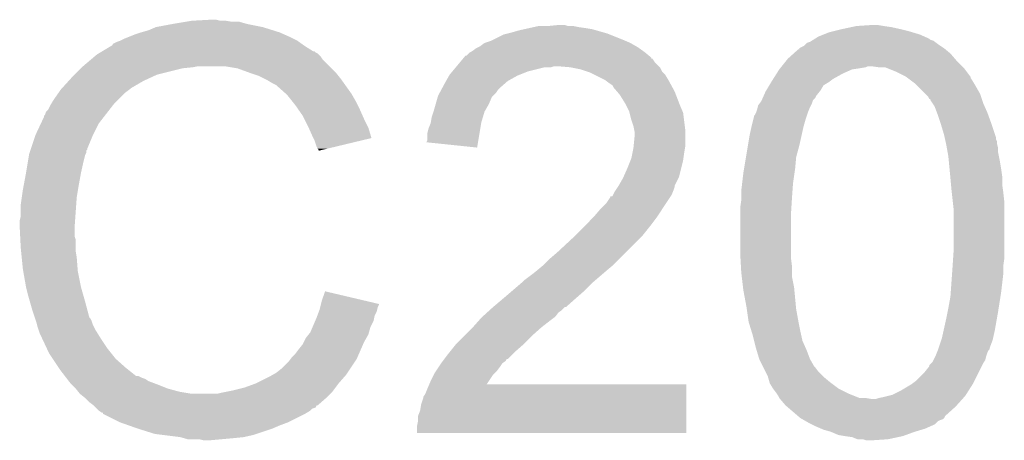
# Model space of a CAD drawing. Extents: x -4.5 to 27.4, y -3.9 to 53.4.
# Tile 37 of 43: x 14.4 to 16.8, y 42.6 to 43.7. Entities that reach past the tile are written whole.
import ezdxf

# ---------------------------------------------------------------- set-up
doc = ezdxf.new("R2010")
doc.units = 0
doc.layers.add('BRUSHLESS_28_CLICK_V101_GTO', color=11, linetype='CONTINUOUS')

msp = doc.modelspace()

# ---------------------------------------------------------------- linework, layer by layer
at = {"layer": 'BRUSHLESS_28_CLICK_V101_GTO'}
for points in [[(14.737082, 43.62704), (14.754862, 43.63466), (15.035786, 43.62704), (15.011402, 43.63466)], [(14.754862, 43.63466), (14.7955, 43.64228), (15.011402, 43.63466), (14.973298, 43.64228)], [(14.7955, 43.64228), (14.82598, 43.64736), (14.973298, 43.64228), (14.955524, 43.64736)], [(14.82598, 43.64736), (14.84122, 43.6499), (14.937742, 43.64736), (14.922502, 43.6499)], [(14.84122, 43.6499), (14.886938, 43.65244), (14.909802, 43.6499), (14.899642, 43.65244)], [(15.628618, 43.62704), (15.640048, 43.62958), (15.812772, 43.62704), (15.803882, 43.62958)], [(15.640048, 43.62958), (15.65148, 43.63212), (15.803882, 43.62958), (15.78864, 43.63212)], [(15.65148, 43.63212), (15.66291, 43.63466), (15.78864, 43.63212), (15.77086, 43.63466)], [(15.66291, 43.63466), (15.674342, 43.6372), (15.77086, 43.63466), (15.758162, 43.6372)], [(15.6972, 43.6372), (15.722578, 43.639738), (15.745464, 43.6372), (15.737842, 43.639738)], [(15.722578, 43.639738), (15.722598, 43.63974), (15.737842, 43.639738), (15.722598, 43.63974)], [(16.383, 43.6245), (16.40332, 43.62958), (16.565878, 43.6245), (16.54556, 43.62958)], [(16.40332, 43.62958), (16.427026, 43.63466), (16.54556, 43.62958), (16.522698, 43.63466)], [(16.427026, 43.63466), (16.43888, 43.6372), (16.522698, 43.63466), (16.50492, 43.6372)], [(16.43888, 43.6372), (16.476978, 43.63974), (16.50492, 43.6372), (16.489682, 43.63974)], [(14.6685, 43.60164), (14.67866, 43.60672), (15.095214, 43.60164), (15.085058, 43.60672)], [(14.67866, 43.60672), (14.691358, 43.6118), (15.085058, 43.60672), (15.0749, 43.6118)], [(14.691358, 43.6118), (14.704058, 43.61688), (15.0749, 43.6118), (15.06347, 43.61688)], [(14.704058, 43.61688), (14.7193, 43.62196), (15.06347, 43.61688), (15.05204, 43.62196)], [(14.7193, 43.62196), (14.737082, 43.62704), (15.05204, 43.62196), (15.035786, 43.62704)], [(15.565118, 43.60418), (15.590522, 43.616882), (15.87754, 43.60418), (15.845788, 43.616882)], [(15.590522, 43.616882), (15.600676, 43.61942), (15.845788, 43.616882), (15.839442, 43.61942)], [(15.600676, 43.61942), (15.61084, 43.62196), (15.839442, 43.61942), (15.830552, 43.62196)], [(15.61084, 43.62196), (15.628618, 43.62704), (15.830552, 43.62196), (15.812772, 43.62704)], [(16.335244, 43.60418), (16.339304, 43.606718), (16.616684, 43.60418), (16.614136, 43.606718)], [(16.339304, 43.606718), (16.347436, 43.6118), (16.614136, 43.606718), (16.602708, 43.6118)], [(16.347436, 43.6118), (16.360138, 43.61688), (16.602708, 43.6118), (16.591282, 43.61688)], [(16.360138, 43.61688), (16.372842, 43.62196), (16.591282, 43.61688), (16.574346, 43.62196)], [(16.372842, 43.62196), (16.383, 43.6245), (16.574346, 43.62196), (16.565878, 43.6245)], [(14.625312, 43.57624), (14.646468, 43.58894), (15.13332, 43.57624), (15.113, 43.58894)], [(14.646468, 43.58894), (14.65072, 43.591492), (15.113, 43.58894), (15.109426, 43.591492)], [(14.65072, 43.591492), (14.650738, 43.594026), (15.109426, 43.591492), (15.105878, 43.594026)], [(14.650738, 43.594026), (14.660882, 43.5991), (15.105878, 43.594026), (15.098772, 43.5991)], [(14.660882, 43.5991), (14.668494, 43.601638), (15.098772, 43.5991), (15.095216, 43.601638)], [(14.668494, 43.601638), (14.6685, 43.60164), (15.095216, 43.601638), (15.095214, 43.60164)], [(15.514316, 43.576242), (15.524482, 43.58386), (15.927322, 43.576242), (15.916658, 43.58386)], [(15.524482, 43.58386), (15.529556, 43.5864), (15.916658, 43.58386), (15.913102, 43.5864)], [(15.529556, 43.5864), (15.534636, 43.588942), (15.913102, 43.5864), (15.908654, 43.588942)], [(15.534636, 43.588942), (15.544798, 43.59656), (15.908654, 43.588942), (15.895322, 43.59656)], [(15.544798, 43.59656), (15.56004, 43.60164), (15.895322, 43.59656), (15.883468, 43.60164)], [(15.56004, 43.60164), (15.565118, 43.60418), (15.883468, 43.60164), (15.87754, 43.60418)], [(16.30172, 43.581346), (16.301736, 43.58386), (16.652718, 43.581346), (16.6497, 43.58386)], [(16.301736, 43.58386), (16.301738, 43.583866), (16.6497, 43.58386), (16.649692, 43.583866)], [(16.301738, 43.583866), (16.311876, 43.588942), (16.649692, 43.583866), (16.642078, 43.588942)], [(16.311876, 43.588942), (16.31696, 43.59402), (16.642078, 43.588942), (16.63446, 43.59402)], [(16.31696, 43.59402), (16.319504, 43.59656), (16.63446, 43.59402), (16.631074, 43.59656)], [(16.319504, 43.59656), (16.327122, 43.599102), (16.631074, 43.59656), (16.627684, 43.599102)], [(16.327122, 43.599102), (16.331178, 43.601638), (16.627684, 43.599102), (16.624302, 43.601638)], [(16.331178, 43.601638), (16.335244, 43.60418), (16.624302, 43.601638), (16.616684, 43.60418)], [(14.597608, 43.555918), (14.606616, 43.56354), (15.156182, 43.555918), (15.1511, 43.56354)], [(14.606616, 43.56354), (14.612622, 43.568622), (15.1511, 43.56354), (15.146014, 43.568622)], [(14.612622, 43.568622), (14.616846, 43.571158), (15.146014, 43.568622), (15.143476, 43.571158)], [(14.616846, 43.571158), (14.621076, 43.573698), (15.143476, 43.571158), (15.138404, 43.573698)], [(14.621076, 43.573698), (14.625302, 43.576234), (15.138404, 43.573698), (15.135866, 43.576234)], [(14.625302, 43.576234), (14.625312, 43.57624), (15.135866, 43.576234), (15.13332, 43.57624)], [(15.486382, 43.550838), (15.492726, 43.558452), (15.953742, 43.550838), (15.94866, 43.558452)], [(15.492726, 43.558452), (15.492734, 43.55846), (15.94866, 43.558452), (15.946146, 43.55846)], [(15.492734, 43.55846), (15.494846, 43.560996), (15.946146, 43.55846), (15.94612, 43.560996)], [(15.494846, 43.560996), (15.499084, 43.56608), (15.94612, 43.560996), (15.940022, 43.56608)], [(15.499084, 43.56608), (15.501626, 43.566086), (15.940022, 43.56608), (15.940014, 43.566086)], [(15.501626, 43.566086), (15.50924, 43.5737), (15.940014, 43.566086), (15.93088, 43.5737)], [(15.50924, 43.5737), (15.509244, 43.573702), (15.93088, 43.5737), (15.930878, 43.573702)], [(15.509244, 43.573702), (15.514316, 43.576242), (15.930878, 43.573702), (15.927322, 43.576242)], [(16.269716, 43.55338), (16.27378, 43.55846), (16.680178, 43.55338), (16.675826, 43.55846)], [(16.27378, 43.55846), (16.287892, 43.57116), (16.675826, 43.55846), (16.664942, 43.57116)], [(16.287892, 43.57116), (16.299182, 43.58132), (16.664942, 43.57116), (16.65275, 43.58132)], [(16.299182, 43.58132), (16.30172, 43.581346), (16.65275, 43.58132), (16.652718, 43.581346)], [(14.55928, 43.52036), (14.57452, 43.5356), (14.757398, 43.52036), (14.81836, 43.5356)], [(14.57452, 43.5356), (14.57706, 43.53814), (14.81836, 43.5356), (14.843762, 43.53814)], [(14.57706, 43.53814), (14.5796, 43.54068), (14.843762, 43.53814), (14.856458, 43.54068)], [(14.5796, 43.54068), (14.597608, 43.555918), (15.17142, 43.54068), (15.156182, 43.555918)], [(14.950438, 43.5356), (14.919958, 43.54068), (15.1765, 43.5356), (15.17142, 43.54068)], [(14.97838, 43.52544), (14.950438, 43.5356), (15.18666, 43.52544), (15.1765, 43.5356)], [(15.467332, 43.527978), (15.4758, 43.53814), (15.648938, 43.527978), (15.689578, 43.53814)], [(15.4758, 43.53814), (15.477916, 43.540678), (15.704816, 43.53814), (15.712438, 43.540678)], [(15.477916, 43.54068), (15.486382, 43.550838), (15.9639, 43.54068), (15.953742, 43.550838)], [(15.477916, 43.540678), (15.477916, 43.54068), (15.712438, 43.540678), (15.720062, 43.54068)], [(15.75054, 43.53814), (15.720062, 43.54068), (15.96644, 43.53814), (15.9639, 43.54068)], [(15.75056, 43.538136), (15.75054, 43.53814), (15.966442, 43.538136), (15.96644, 43.53814)], [(15.775938, 43.53306), (15.75056, 43.538136), (15.968982, 43.53306), (15.966442, 43.538136)], [(16.25346, 43.53306), (16.255492, 43.5356), (16.428724, 43.53306), (16.4465, 43.5356)], [(16.255492, 43.5356), (16.257524, 43.538142), (16.4465, 43.5356), (16.461742, 43.538142)], [(16.257524, 43.538142), (16.259556, 43.54068), (16.461742, 43.538142), (16.466824, 43.54068)], [(16.259556, 43.54068), (16.269716, 43.55338), (16.692878, 43.54068), (16.680178, 43.55338)], [(16.492222, 43.53814), (16.474438, 43.54068), (16.695418, 43.53814), (16.692878, 43.54068)], [(16.507464, 43.538138), (16.492222, 43.53814), (16.69542, 43.538138), (16.695418, 43.53814)], [(16.513816, 43.535598), (16.507464, 43.538138), (16.69796, 43.535598), (16.69542, 43.538138)], [(16.53286, 43.52798), (16.513816, 43.535598), (16.703676, 43.52798), (16.69796, 43.535598)], [(14.544732, 43.50512), (14.55166, 43.51274), (14.724382, 43.50512), (14.74089, 43.51274)], [(14.55166, 43.51274), (14.55928, 43.52036), (14.74089, 43.51274), (14.757398, 43.52036)], [(14.986006, 43.522898), (14.97838, 43.52544), (15.189202, 43.522898), (15.18666, 43.52544)], [(15.001238, 43.51782), (14.986006, 43.522898), (15.193266, 43.51782), (15.189202, 43.522898)], [(15.01648, 43.5102), (15.001238, 43.51782), (15.19936, 43.5102), (15.193266, 43.51782)], [(15.45227, 43.50512), (15.45953, 43.51782), (15.600684, 43.50512), (15.623538, 43.51782)], [(15.45953, 43.51782), (15.46098, 43.520354), (15.623538, 43.51782), (15.629874, 43.520354)], [(15.46098, 43.520354), (15.467332, 43.527978), (15.629874, 43.520354), (15.648938, 43.527978)], [(15.791166, 43.527984), (15.775938, 43.53306), (15.971522, 43.527984), (15.968982, 43.53306)], [(15.798798, 43.52544), (15.791166, 43.527984), (15.974064, 43.52544), (15.971522, 43.527984)], [(15.808962, 43.520358), (15.798798, 43.52544), (15.979142, 43.520358), (15.974064, 43.52544)], [(15.834358, 43.50766), (15.808962, 43.520358), (15.98676, 43.50766), (15.979142, 43.520358)], [(16.238914, 43.510202), (16.246994, 43.5229), (16.383, 43.510202), (16.405858, 43.5229)], [(16.246994, 43.5229), (16.25346, 43.53306), (16.405858, 43.5229), (16.428724, 43.53306)], [(16.558258, 43.51528), (16.53286, 43.52798), (16.7132, 43.51528), (16.703676, 43.52798)], [(16.55826, 43.515278), (16.558258, 43.51528), (16.713202, 43.515278), (16.7132, 43.51528)], [(16.561652, 43.512734), (16.55826, 43.515278), (16.713204, 43.512734), (16.713202, 43.515278)], [(16.571802, 43.505122), (16.561652, 43.512734), (16.71828, 43.505122), (16.713204, 43.512734)], [(14.526262, 43.484802), (14.528566, 43.487338), (14.69136, 43.484802), (14.693898, 43.487338)], [(14.528566, 43.487338), (14.544732, 43.50512), (14.693898, 43.487338), (14.724382, 43.50512)], [(15.02156, 43.50766), (15.01648, 43.5102), (15.201176, 43.50766), (15.19936, 43.5102)], [(15.034262, 43.50004), (15.02156, 43.50766), (15.206618, 43.50004), (15.201176, 43.50766)], [(15.044416, 43.494962), (15.034262, 43.50004), (15.210246, 43.494962), (15.206618, 43.50004)], [(15.04696, 43.49242), (15.044416, 43.494962), (15.212062, 43.49242), (15.210246, 43.494962)], [(15.066964, 43.47464), (15.04696, 43.49242), (15.224762, 43.47464), (15.212062, 43.49242)], [(15.441244, 43.4848), (15.442614, 43.487342), (15.57782, 43.4848), (15.58036, 43.487342)], [(15.442614, 43.487342), (15.45082, 43.50258), (15.58036, 43.487342), (15.59778, 43.50258)], [(15.45082, 43.50258), (15.45227, 43.50512), (15.59778, 43.50258), (15.600684, 43.50512)], [(15.84452, 43.50004), (15.834358, 43.50766), (15.990918, 43.50004), (15.98676, 43.50766)], [(15.852136, 43.494956), (15.84452, 43.50004), (15.99369, 43.494956), (15.990918, 43.50004)], [(15.854678, 43.489884), (15.852136, 43.494956), (15.996456, 43.489884), (15.99369, 43.494956)], [(15.863392, 43.47972), (15.854678, 43.489884), (16.002, 43.47972), (15.996456, 43.489884)], [(16.221964, 43.482262), (16.229586, 43.494964), (16.352522, 43.482262), (16.360144, 43.494964)], [(16.229586, 43.494964), (16.234156, 43.50258), (16.360144, 43.494964), (16.37284, 43.50258)], [(16.234156, 43.50258), (16.23568, 43.50512), (16.37284, 43.50258), (16.376224, 43.50512)], [(16.23568, 43.50512), (16.238914, 43.510202), (16.376224, 43.50512), (16.383, 43.510202)], [(16.57858, 43.500038), (16.571802, 43.505122), (16.72133, 43.500038), (16.71828, 43.505122)], [(16.586198, 43.49242), (16.57858, 43.500038), (16.7259, 43.49242), (16.72133, 43.500038)], [(16.60398, 43.474638), (16.586198, 43.49242), (16.73606, 43.474638), (16.7259, 43.49242)], [(14.508478, 43.4594), (14.520924, 43.477178), (14.663422, 43.4594), (14.6812, 43.477178)], [(14.520924, 43.477178), (14.52626, 43.4848), (14.6812, 43.477178), (14.691358, 43.4848)], [(14.52626, 43.4848), (14.526262, 43.484802), (14.691358, 43.4848), (14.69136, 43.484802)], [(15.06982, 43.4721), (15.066964, 43.47464), (15.226214, 43.4721), (15.224762, 43.47464)], [(15.082012, 43.45686), (15.06982, 43.4721), (15.23492, 43.45686), (15.226214, 43.4721)], [(15.427232, 43.449238), (15.432312, 43.467016), (15.55496, 43.449238), (15.562578, 43.467016)], [(15.432312, 43.467016), (15.43304, 43.469562), (15.562578, 43.467016), (15.565122, 43.469562)], [(15.43304, 43.469562), (15.43714, 43.477178), (15.565122, 43.469562), (15.572738, 43.477178)], [(15.43714, 43.477178), (15.441244, 43.4848), (15.572738, 43.477178), (15.57782, 43.4848)], [(15.86992, 43.472102), (15.863392, 43.47972), (16.00493, 43.472102), (16.002, 43.47972)], [(15.88262, 43.451778), (15.86992, 43.472102), (16.012748, 43.451778), (16.00493, 43.472102)], [(16.211408, 43.459402), (16.213668, 43.464486), (16.334744, 43.459402), (16.339822, 43.464486)], [(16.213668, 43.464486), (16.215924, 43.46956), (16.339822, 43.464486), (16.34236, 43.46956)], [(16.215924, 43.46956), (16.22044, 43.47972), (16.34236, 43.46956), (16.350488, 43.47972)], [(16.22044, 43.47972), (16.221964, 43.482262), (16.350488, 43.47972), (16.352522, 43.482262)], [(16.611602, 43.467014), (16.60398, 43.474638), (16.738602, 43.467014), (16.73606, 43.474638)], [(16.614154, 43.461942), (16.611602, 43.467014), (16.740294, 43.461942), (16.738602, 43.467014)], [(14.495782, 43.436544), (14.50086, 43.446698), (14.643386, 43.436544), (14.651284, 43.446698)], [(14.50086, 43.446698), (14.502382, 43.449238), (14.651284, 43.446698), (14.65326, 43.449238)], [(14.502382, 43.449238), (14.508478, 43.4594), (14.65326, 43.449238), (14.663422, 43.4594)], [(15.09014, 43.4467), (15.082012, 43.45686), (15.24, 43.4467), (15.23492, 43.45686)], [(15.097252, 43.43654), (15.09014, 43.4467), (15.24508, 43.43654), (15.24, 43.4467)], [(15.42288, 43.434), (15.427232, 43.449238), (15.54625, 43.434), (15.55496, 43.449238)], [(15.88516, 43.4467), (15.88262, 43.451778), (16.0147, 43.4467), (16.012748, 43.451778)], [(15.89278, 43.431462), (15.88516, 43.4467), (16.02123, 43.431462), (16.0147, 43.4467)], [(16.200118, 43.43654), (16.201388, 43.44162), (16.325088, 43.43654), (16.32712, 43.44162)], [(16.201388, 43.44162), (16.202662, 43.446704), (16.32712, 43.44162), (16.32966, 43.446704)], [(16.202662, 43.446704), (16.20647, 43.451782), (16.32966, 43.446704), (16.3322, 43.451782)], [(16.20647, 43.451782), (16.21028, 43.456862), (16.3322, 43.451782), (16.333896, 43.456862)], [(16.21028, 43.456862), (16.211408, 43.459402), (16.333896, 43.456862), (16.334744, 43.459402)], [(16.616678, 43.461918), (16.614154, 43.461942), (16.740302, 43.461918), (16.740294, 43.461942)], [(16.616684, 43.459392), (16.616678, 43.461918), (16.741144, 43.459392), (16.740302, 43.461918)], [(16.621758, 43.451782), (16.616684, 43.459392), (16.74368, 43.451782), (16.741144, 43.459392)], [(16.62684, 43.44416), (16.621758, 43.451782), (16.747068, 43.44416), (16.74368, 43.451782)], [(16.632556, 43.42892), (16.62684, 43.44416), (16.75384, 43.42892), (16.747068, 43.44416)], [(14.478446, 43.403518), (14.48562, 43.418764), (14.6177, 43.403518), (14.629558, 43.418764)], [(14.48562, 43.418764), (14.485626, 43.421306), (14.629558, 43.418764), (14.631534, 43.421306)], [(14.485626, 43.421306), (14.48816, 43.423844), (14.631534, 43.421306), (14.633508, 43.423844)], [(14.48816, 43.423844), (14.490704, 43.431458), (14.633508, 43.423844), (14.63943, 43.431458)], [(14.490704, 43.431458), (14.495782, 43.436544), (14.63943, 43.431458), (14.643386, 43.436544)], [(15.107918, 43.421296), (15.097252, 43.43654), (15.251856, 43.421296), (15.24508, 43.43654)], [(15.111728, 43.41368), (15.107918, 43.421296), (15.25524, 43.41368), (15.251856, 43.421296)], [(15.415682, 43.40606), (15.417802, 43.418762), (15.53718, 43.40606), (15.540988, 43.418762)], [(15.417802, 43.418762), (15.422032, 43.431458), (15.540988, 43.418762), (15.544798, 43.431458)], [(15.422032, 43.431458), (15.42288, 43.434), (15.544798, 43.431458), (15.54625, 43.434)], [(15.893418, 43.428916), (15.89278, 43.431462), (16.02232, 43.428916), (16.02123, 43.431462)], [(15.897862, 43.41114), (15.893418, 43.428916), (16.024544, 43.41114), (16.02232, 43.428916)], [(16.191228, 43.41368), (16.1925, 43.418762), (16.31696, 43.41368), (16.318654, 43.418762)], [(16.1925, 43.418762), (16.192506, 43.421306), (16.318654, 43.418762), (16.319502, 43.421306)], [(16.192506, 43.421306), (16.195042, 43.423844), (16.319502, 43.421306), (16.320348, 43.423844)], [(16.195042, 43.423844), (16.197578, 43.42892), (16.320348, 43.423844), (16.32204, 43.42892)], [(16.197578, 43.42892), (16.19758, 43.428922), (16.32204, 43.42892), (16.32204, 43.428922)], [(16.19758, 43.428922), (16.200118, 43.43654), (16.32204, 43.428922), (16.325088, 43.43654)], [(16.63446, 43.42384), (16.632556, 43.42892), (16.755688, 43.42384), (16.75384, 43.42892)], [(16.64208, 43.40098), (16.63446, 43.42384), (16.764, 43.40098), (16.755688, 43.42384)], [(14.4653, 43.37558), (14.478446, 43.403518), (14.60373, 43.37558), (14.6177, 43.403518)], [(15.12062, 43.3959), (15.111728, 43.41368), (15.264132, 43.3959), (15.25524, 43.41368)], [(15.12175, 43.393358), (15.12062, 43.3959), (15.265402, 43.393358), (15.264132, 43.3959)], [(15.13078, 43.37304), (15.12175, 43.393358), (15.271474, 43.37304), (15.265402, 43.393358)], [(15.410182, 43.390822), (15.41526, 43.403522), (15.534634, 43.390822), (15.536754, 43.403522)], [(15.41526, 43.403522), (15.415682, 43.40606), (15.536754, 43.403522), (15.53718, 43.40606)], [(15.902938, 43.3959), (15.897862, 43.41114), (16.026448, 43.3959), (16.024544, 43.41114)], [(15.904464, 43.388278), (15.902938, 43.3959), (16.0274, 43.388278), (16.026448, 43.3959)], [(16.18234, 43.37558), (16.186854, 43.3959), (16.307364, 43.37558), (16.31188, 43.3959)], [(16.186854, 43.3959), (16.18742, 43.39844), (16.31188, 43.3959), (16.312604, 43.39844)], [(16.18742, 43.39844), (16.191228, 43.41368), (16.312604, 43.39844), (16.31696, 43.41368)], [(16.6497, 43.37558), (16.64208, 43.40098), (16.772466, 43.37558), (16.764, 43.40098)], [(14.454292, 43.342556), (14.464452, 43.37304), (14.58976, 43.342556), (14.60246, 43.37304)], [(14.464452, 43.37304), (14.4653, 43.37558), (14.60246, 43.37304), (14.60373, 43.37558)], [(15.133324, 43.367954), (15.13078, 43.37304), (15.272992, 43.367954), (15.271474, 43.37304)], [(15.40764, 43.380662), (15.410182, 43.390822), (15.532936, 43.380662), (15.534634, 43.390822)], [(15.40764, 43.362884), (15.40764, 43.380662), (15.529966, 43.362884), (15.532936, 43.380662)], [(15.903194, 43.347638), (15.90548, 43.370498), (16.0274, 43.347638), (16.0274, 43.370498)], [(15.90548, 43.383202), (15.904464, 43.388278), (16.0274, 43.383202), (16.0274, 43.388278)], [(15.90548, 43.370498), (15.90548, 43.383202), (16.0274, 43.370498), (16.0274, 43.383202)], [(16.178106, 43.350178), (16.18234, 43.37558), (16.30172, 43.350178), (16.307364, 43.37558)], [(16.65083, 43.370496), (16.6497, 43.37558), (16.77416, 43.370496), (16.772466, 43.37558)], [(16.65196, 43.365416), (16.65083, 43.370496), (16.774162, 43.365416), (16.77416, 43.370496)], [(15.13586, 43.36288), (15.133324, 43.367954), (15.251828, 43.36288), (15.272992, 43.367954)], [(15.14094, 43.347642), (15.13586, 43.36288), (15.18827, 43.347642), (15.251828, 43.36288)], [(15.143478, 43.342564), (15.14094, 43.347642), (15.16709, 43.342564), (15.18827, 43.347642)], [(15.405118, 43.35783), (15.40764, 43.362884), (15.529122, 43.35783), (15.529966, 43.362884)], [(15.526996, 43.345102), (15.405118, 43.35783), (15.526996, 43.345102), (15.529122, 43.35783)], [(15.9004, 43.3324), (15.90294, 43.345098), (16.02486, 43.3324), (16.026976, 43.345098)], [(15.90294, 43.345098), (15.903194, 43.347638), (16.026976, 43.345098), (16.0274, 43.347638)], [(16.17345, 43.322242), (16.178106, 43.350178), (16.2941, 43.322242), (16.30172, 43.350178)], [(16.653088, 43.360336), (16.65196, 43.365416), (16.7767, 43.360336), (16.774162, 43.365416)], [(16.654216, 43.355258), (16.653088, 43.360336), (16.7767, 43.355258), (16.7767, 43.360336)], [(16.65478, 43.35272), (16.654216, 43.355258), (16.777336, 43.35272), (16.7767, 43.355258)], [(16.656166, 43.345098), (16.65478, 43.35272), (16.77924, 43.345098), (16.777336, 43.35272)], [(16.658014, 43.334938), (16.656166, 43.345098), (16.77924, 43.334938), (16.77924, 43.345098)], [(14.44625, 43.307), (14.449636, 43.327318), (14.5796, 43.307), (14.584678, 43.327318)], [(14.449636, 43.327318), (14.450062, 43.329862), (14.584678, 43.327318), (14.58595, 43.329862)], [(14.450062, 43.329862), (14.450906, 43.332396), (14.58595, 43.329862), (14.587218, 43.332396)], [(14.450906, 43.332396), (14.4526, 43.337478), (14.587218, 43.332396), (14.58722, 43.337478)], [(14.4526, 43.337478), (14.453444, 43.340014), (14.58722, 43.337478), (14.589754, 43.340014)], [(14.453444, 43.340014), (14.454292, 43.342556), (14.589754, 43.340014), (14.58976, 43.342556)], [(15.146014, 43.340026), (15.143478, 43.342564), (15.156504, 43.340026), (15.16709, 43.342564)], [(15.14602, 43.337512), (15.146014, 43.340026), (15.14602, 43.337512), (15.156504, 43.340026)], [(15.89786, 43.319702), (15.9004, 43.3324), (16.023046, 43.319702), (16.02486, 43.3324)], [(16.168792, 43.2943), (16.17345, 43.322242), (16.29156, 43.2943), (16.2941, 43.322242)], [(16.65986, 43.324782), (16.658014, 43.334938), (16.781272, 43.324782), (16.77924, 43.334938)], [(16.661312, 43.30954), (16.65986, 43.324782), (16.78432, 43.30954), (16.781272, 43.324782)], [(14.44244, 43.28414), (14.44625, 43.307), (14.57452, 43.28414), (14.5796, 43.307)], [(15.8877, 43.2943), (15.895826, 43.31462), (16.01724, 43.2943), (16.02232, 43.31462)], [(15.895826, 43.31462), (15.89786, 43.319702), (16.02232, 43.31462), (16.023046, 43.319702)], [(16.662764, 43.2943), (16.661312, 43.30954), (16.78686, 43.2943), (16.78432, 43.30954)], [(14.4372, 43.2562), (14.44244, 43.28414), (14.56944, 43.2562), (14.57452, 43.28414)], [(15.87754, 43.271442), (15.878666, 43.273978), (16.010892, 43.271442), (16.01216, 43.273978)], [(15.878666, 43.273978), (15.8877, 43.2943), (16.01216, 43.273978), (16.01724, 43.2943)], [(16.16411, 43.25874), (16.1671, 43.28414), (16.28648, 43.25874), (16.290108, 43.28414)], [(16.1671, 43.28414), (16.168792, 43.2943), (16.290108, 43.28414), (16.29156, 43.2943)], [(16.664458, 43.276518), (16.662764, 43.2943), (16.7894, 43.276518), (16.78686, 43.2943)], [(16.66494, 43.27144), (16.664458, 43.276518), (16.7894, 43.27144), (16.7894, 43.276518)], [(14.43482, 43.2435), (14.4372, 43.2562), (14.567322, 43.2435), (14.56944, 43.2562)], [(15.860606, 43.2435), (15.865684, 43.251118), (15.99946, 43.2435), (16.001998, 43.251118)], [(15.865684, 43.251118), (15.867376, 43.253656), (16.001998, 43.251118), (16.002, 43.253656)], [(15.867376, 43.253656), (15.867378, 43.253658), (16.002, 43.253656), (16.002, 43.253658)], [(15.867378, 43.253658), (15.87754, 43.271442), (16.002, 43.253658), (16.010892, 43.271442)], [(16.16202, 43.24096), (16.16411, 43.25874), (16.28521, 43.24096), (16.28648, 43.25874)], [(16.666326, 43.2562), (16.66494, 43.27144), (16.7894, 43.2562), (16.7894, 43.27144)], [(16.66748, 43.2435), (16.666326, 43.2562), (16.791216, 43.2435), (16.7894, 43.2562)], [(14.43228, 43.225722), (14.43482, 43.2435), (14.56436, 43.225722), (14.567322, 43.2435)], [(15.84706, 43.22572), (15.847086, 43.22826), (15.990992, 43.22572), (15.992686, 43.22826)], [(15.847086, 43.22826), (15.852146, 43.228278), (15.992686, 43.22826), (15.992698, 43.228278)], [(15.852146, 43.228278), (15.853406, 43.230798), (15.992698, 43.228278), (15.994378, 43.230798)], [(15.853406, 43.230798), (15.857222, 43.238422), (15.994378, 43.230798), (15.997428, 43.238422)], [(15.857222, 43.238422), (15.860606, 43.2435), (15.997428, 43.238422), (15.99946, 43.2435)], [(16.16202, 43.22318), (16.16202, 43.24096), (16.28394, 43.22318), (16.28521, 43.24096)], [(16.668046, 43.23842), (16.66748, 43.2435), (16.79194, 43.23842), (16.791216, 43.2435)], [(16.670586, 43.215558), (16.668046, 43.23842), (16.79448, 43.215558), (16.79194, 43.23842)], [(14.42974, 43.20794), (14.43228, 43.225722), (14.563088, 43.20794), (14.56436, 43.225722)], [(14.42974, 43.180002), (14.42974, 43.20794), (14.561094, 43.180002), (14.563088, 43.20794)], [(15.821658, 43.19524), (15.8369, 43.21048), (15.970672, 43.19524), (15.980832, 43.21048)], [(15.8369, 43.21048), (15.84706, 43.22572), (15.980832, 43.21048), (15.990992, 43.22572)], [(16.15948, 43.20032), (16.16202, 43.218102), (16.28251, 43.20032), (16.283622, 43.218102)], [(16.16202, 43.218102), (16.16202, 43.22318), (16.283622, 43.218102), (16.28394, 43.22318)], [(16.67256, 43.197778), (16.670586, 43.215558), (16.79448, 43.197778), (16.79448, 43.215558)], [(14.4272, 43.169842), (14.42974, 43.180002), (14.560368, 43.169842), (14.561094, 43.180002)], [(15.80642, 43.17746), (15.821658, 43.19524), (15.95882, 43.17746), (15.970672, 43.19524)], [(16.15948, 43.18254), (16.15948, 43.20032), (16.2814, 43.18254), (16.28251, 43.20032)], [(16.15948, 43.091098), (16.15948, 43.18254), (16.2814, 43.091098), (16.2814, 43.18254)], [(16.67256, 43.09618), (16.67256, 43.197778), (16.79448, 43.09618), (16.79448, 43.197778)], [(14.4272, 43.154602), (14.4272, 43.169842), (14.55928, 43.154602), (14.560368, 43.169842)], [(15.7607, 43.13174), (15.7861, 43.15714), (15.92326, 43.13174), (15.94358, 43.15714)], [(15.7861, 43.15714), (15.80642, 43.17746), (15.94358, 43.15714), (15.95882, 43.17746)], [(14.4272, 43.1546), (14.4272, 43.154602), (14.559282, 43.1546), (14.55928, 43.154602)], [(14.428344, 43.131738), (14.4272, 43.1546), (14.559282, 43.131738), (14.559282, 43.1546)], [(14.428726, 43.124116), (14.428344, 43.131738), (14.56182, 43.124116), (14.559282, 43.131738)], [(14.42974, 43.1038), (14.428726, 43.124116), (14.56182, 43.1038), (14.56182, 43.124116)], [(15.72006, 43.09364), (15.75562, 43.12666), (15.88516, 43.09364), (15.91818, 43.12666)], [(15.75562, 43.12666), (15.7607, 43.13174), (15.91818, 43.12666), (15.92326, 43.13174)], [(14.430504, 43.096178), (14.42974, 43.1038), (14.56182, 43.096178), (14.56182, 43.1038)], [(14.432026, 43.080942), (14.430504, 43.096178), (14.56436, 43.080942), (14.56182, 43.096178)], [(15.70228, 43.0784), (15.72006, 43.09364), (15.86992, 43.0784), (15.88516, 43.09364)], [(16.160046, 43.080942), (16.15948, 43.091098), (16.2814, 43.080942), (16.2814, 43.091098)], [(16.671374, 43.0784), (16.67256, 43.09618), (16.79448, 43.0784), (16.79448, 43.09618)], [(14.43482, 43.052998), (14.432026, 43.080942), (14.56651, 43.052998), (14.56436, 43.080942)], [(15.6718, 43.05046), (15.687038, 43.063158), (15.83944, 43.05046), (15.854676, 43.063158)], [(15.687038, 43.063158), (15.68704, 43.06316), (15.854676, 43.063158), (15.85468, 43.06316)], [(15.68704, 43.06316), (15.70228, 43.0784), (15.85468, 43.06316), (15.86992, 43.0784)], [(16.161174, 43.06062), (16.160046, 43.080942), (16.28394, 43.06062), (16.2814, 43.080942)], [(16.670188, 43.060618), (16.671374, 43.0784), (16.79194, 43.060618), (16.79448, 43.0784)], [(14.435718, 43.047918), (14.43482, 43.052998), (14.5669, 43.047918), (14.56651, 43.052998)], [(14.44244, 43.00982), (14.435718, 43.047918), (14.57452, 43.00982), (14.5669, 43.047918)], [(15.638782, 43.02506), (15.6591, 43.0403), (15.809804, 43.02506), (15.827584, 43.0403)], [(15.6591, 43.0403), (15.6718, 43.05046), (15.827584, 43.0403), (15.83944, 43.05046)], [(16.16202, 43.04538), (16.161174, 43.06062), (16.28394, 43.04538), (16.28394, 43.06062)], [(16.163216, 43.035222), (16.16202, 43.04538), (16.28394, 43.035222), (16.28394, 43.04538)], [(16.665664, 42.99712), (16.66875, 43.0403), (16.78686, 42.99712), (16.79194, 43.0403)], [(16.66875, 43.0403), (16.67002, 43.05808), (16.79194, 43.0403), (16.79194, 43.05808)], [(16.67002, 43.05808), (16.670188, 43.060618), (16.79194, 43.05808), (16.79194, 43.060618)], [(15.609994, 42.99966), (15.6337, 43.019978), (15.78356, 42.99966), (15.803876, 43.019978)], [(15.6337, 43.019978), (15.633704, 43.019982), (15.803876, 43.019978), (15.80388, 43.019982)], [(15.633704, 43.019982), (15.638782, 43.02506), (15.80388, 43.019982), (15.809804, 43.02506)], [(16.166204, 43.009822), (16.163216, 43.035222), (16.28902, 43.009822), (16.28394, 43.035222)], [(14.44752, 42.9895), (14.44244, 43.00982), (14.580326, 42.9895), (14.57452, 43.00982)], [(15.15364, 42.976798), (15.161284, 42.999656), (15.258356, 42.976798), (15.161284, 42.999656)], [(15.59814, 42.9895), (15.609994, 42.99966), (15.771948, 42.9895), (15.78356, 42.99966)], [(16.1671, 43.0022), (16.166204, 43.009822), (16.289746, 43.0022), (16.28902, 43.009822)], [(16.17472, 42.96156), (16.1671, 43.0022), (16.293618, 42.96156), (16.289746, 43.0022)], [(16.66494, 42.986958), (16.665664, 42.99712), (16.785254, 42.986958), (16.78686, 42.99712)], [(14.451876, 42.97426), (14.44752, 42.9895), (14.58468, 42.97426), (14.580326, 42.9895)], [(14.45768, 42.95394), (14.451876, 42.97426), (14.590102, 42.95394), (14.58468, 42.97426)], [(15.149828, 42.961558), (15.151098, 42.966636), (15.288258, 42.961558), (15.290798, 42.966636)], [(15.151098, 42.966636), (15.151728, 42.969158), (15.290798, 42.966636), (15.2908, 42.969158)], [(15.151728, 42.969158), (15.15364, 42.976798), (15.2908, 42.969158), (15.258356, 42.976798)], [(15.56512, 42.96156), (15.589134, 42.98188), (15.740378, 42.96156), (15.76324, 42.98188)], [(15.589134, 42.98188), (15.59814, 42.9895), (15.76324, 42.98188), (15.771948, 42.9895)], [(16.65986, 42.95902), (16.66494, 42.986958), (16.780844, 42.95902), (16.785254, 42.986958)], [(14.463606, 42.936162), (14.45768, 42.95394), (14.594844, 42.936162), (14.590102, 42.95394)], [(15.142844, 42.941238), (15.146652, 42.951398), (15.28064, 42.941238), (15.28572, 42.951398)], [(15.146652, 42.951398), (15.14856, 42.956482), (15.28572, 42.951398), (15.286988, 42.956482)], [(15.14856, 42.956482), (15.149828, 42.961558), (15.286988, 42.956482), (15.288258, 42.961558)], [(15.53997, 42.938698), (15.551146, 42.948858), (15.714978, 42.938698), (15.722598, 42.948858)], [(15.551146, 42.948858), (15.556738, 42.95394), (15.722598, 42.948858), (15.73022, 42.95394)], [(15.556738, 42.95394), (15.565112, 42.961554), (15.73022, 42.95394), (15.737834, 42.961554)], [(15.565112, 42.961554), (15.56512, 42.96156), (15.737834, 42.961554), (15.740378, 42.96156)], [(16.175448, 42.956478), (16.17472, 42.96156), (16.2941, 42.956478), (16.293618, 42.96156)], [(16.179438, 42.92854), (16.175448, 42.956478), (16.29918, 42.92854), (16.2941, 42.956478)], [(16.65478, 42.93362), (16.657828, 42.94886), (16.77655, 42.93362), (16.77924, 42.94886)], [(16.657828, 42.94886), (16.65986, 42.95902), (16.77924, 42.94886), (16.780844, 42.95902)], [(14.464456, 42.933616), (14.463606, 42.936162), (14.597382, 42.933616), (14.594844, 42.936162)], [(14.466148, 42.928538), (14.464456, 42.933616), (14.59992, 42.928538), (14.597382, 42.933616)], [(14.46784, 42.923458), (14.466148, 42.928538), (14.601614, 42.923458), (14.59992, 42.928538)], [(14.468476, 42.92092), (14.46784, 42.923458), (14.60246, 42.92092), (14.601614, 42.923458)], [(14.470382, 42.9133), (14.468476, 42.92092), (14.606272, 42.9133), (14.60246, 42.92092)], [(15.13114, 42.913298), (15.137672, 42.928538), (15.270478, 42.913298), (15.278098, 42.928538)], [(15.137672, 42.928538), (15.14094, 42.93616), (15.278098, 42.928538), (15.279622, 42.93616)], [(15.14094, 42.93616), (15.142844, 42.941238), (15.279622, 42.93616), (15.28064, 42.941238)], [(15.51686, 42.9133), (15.532664, 42.93108), (15.68196, 42.9133), (15.70482, 42.93108)], [(15.532664, 42.93108), (15.53718, 42.93616), (15.70482, 42.93108), (15.711592, 42.93616)], [(15.53718, 42.93616), (15.53997, 42.938698), (15.711592, 42.93616), (15.714978, 42.938698)], [(16.1798, 42.926002), (16.179438, 42.92854), (16.299688, 42.926002), (16.29918, 42.92854)], [(16.186834, 42.90314), (16.1798, 42.926002), (16.30426, 42.90314), (16.299688, 42.926002)], [(16.648568, 42.90568), (16.65478, 42.93362), (16.77162, 42.90568), (16.77655, 42.93362)], [(14.472922, 42.905682), (14.470382, 42.9133), (14.61008, 42.905682), (14.606272, 42.9133)], [(14.47546, 42.898062), (14.472922, 42.905682), (14.614844, 42.898062), (14.61008, 42.905682)], [(14.478, 42.89298), (14.47546, 42.898062), (14.618018, 42.89298), (14.614844, 42.898062)], [(15.11554, 42.887896), (15.121634, 42.895518), (15.261044, 42.887896), (15.2654, 42.895518)], [(15.121634, 42.895518), (15.1257, 42.900602), (15.2654, 42.895518), (15.26685, 42.900602)], [(15.1257, 42.900602), (15.13114, 42.913298), (15.26685, 42.900602), (15.270478, 42.913298)], [(15.49654, 42.89298), (15.51686, 42.9133), (15.6591, 42.89298), (15.68196, 42.9133)], [(16.18996, 42.892978), (16.186834, 42.90314), (16.30652, 42.892978), (16.30426, 42.90314)], [(16.644618, 42.8879), (16.648568, 42.90568), (16.767666, 42.8879), (16.77162, 42.90568)], [(14.481586, 42.88536), (14.478, 42.89298), (14.62278, 42.88536), (14.618018, 42.89298)], [(14.492344, 42.8625), (14.481586, 42.88536), (14.63802, 42.8625), (14.62278, 42.88536)], [(15.09776, 42.85996), (15.107922, 42.872662), (15.24746, 42.85996), (15.253018, 42.872662)], [(15.107922, 42.872662), (15.11046, 42.87774), (15.253018, 42.872662), (15.25524, 42.87774)], [(15.11046, 42.87774), (15.11554, 42.887896), (15.25524, 42.87774), (15.261044, 42.887896)], [(15.474188, 42.87012), (15.47622, 42.87266), (15.63624, 42.87012), (15.63878, 42.87266)], [(15.47622, 42.87266), (15.49654, 42.89298), (15.63878, 42.87266), (15.6591, 42.89298)], [(16.193136, 42.880282), (16.18996, 42.892978), (16.30934, 42.880282), (16.30652, 42.892978)], [(16.19758, 42.8625), (16.193136, 42.880282), (16.317244, 42.8625), (16.30934, 42.880282)], [(16.63615, 42.862496), (16.642924, 42.882818), (16.75892, 42.862496), (16.766538, 42.882818)], [(16.642924, 42.882818), (16.644618, 42.8879), (16.766538, 42.882818), (16.767666, 42.8879)], [(14.49832, 42.849796), (14.492344, 42.8625), (14.648184, 42.849796), (14.63802, 42.8625)], [(14.506786, 42.8371), (14.49832, 42.849796), (14.65834, 42.8371), (14.648184, 42.849796)], [(15.082522, 42.84218), (15.09014, 42.849802), (15.23968, 42.84218), (15.243016, 42.849802)], [(15.09014, 42.849802), (15.09776, 42.85996), (15.243016, 42.849802), (15.24746, 42.85996)], [(15.4559, 42.84726), (15.459964, 42.852342), (15.610838, 42.84726), (15.61592, 42.852342)], [(15.459964, 42.852342), (15.474188, 42.87012), (15.61592, 42.852342), (15.63624, 42.87012)], [(16.199104, 42.85742), (16.19758, 42.8625), (16.3195, 42.85742), (16.317244, 42.8625)], [(16.205198, 42.837102), (16.199104, 42.85742), (16.32712, 42.837102), (16.3195, 42.85742)], [(16.62938, 42.84472), (16.632426, 42.852338), (16.751302, 42.84472), (16.75384, 42.852338)], [(16.632426, 42.852338), (16.634458, 42.857416), (16.75384, 42.852338), (16.756378, 42.857416)], [(16.634458, 42.857416), (16.63446, 42.85742), (16.756378, 42.857416), (16.75638, 42.85742)], [(16.63446, 42.85742), (16.635304, 42.859954), (16.75638, 42.85742), (16.758914, 42.859954)], [(16.635304, 42.859954), (16.63615, 42.862496), (16.758914, 42.859954), (16.75892, 42.862496)], [(14.520332, 42.816782), (14.506786, 42.8371), (14.681198, 42.816782), (14.65834, 42.8371)], [(15.05712, 42.81424), (15.0749, 42.832022), (15.22222, 42.81424), (15.234074, 42.832022)], [(15.0749, 42.832022), (15.078708, 42.837098), (15.234074, 42.832022), (15.237458, 42.837098)], [(15.078708, 42.837098), (15.082522, 42.84218), (15.237458, 42.837098), (15.23968, 42.84218)], [(15.43558, 42.81932), (15.440658, 42.826938), (15.5829, 42.81932), (15.587978, 42.826938)], [(15.440658, 42.826938), (15.44066, 42.82694), (15.587978, 42.826938), (15.58798, 42.82694)], [(15.44066, 42.82694), (15.444472, 42.832024), (15.58798, 42.82694), (15.595596, 42.832024)], [(15.444472, 42.832024), (15.448266, 42.837082), (15.595596, 42.832024), (15.598134, 42.837082)], [(15.448266, 42.837082), (15.44828, 42.8371), (15.598134, 42.837082), (15.600678, 42.8371)], [(15.44828, 42.8371), (15.4559, 42.84726), (15.600678, 42.8371), (15.610838, 42.84726)], [(16.2052, 42.8371), (16.205198, 42.837102), (16.32712, 42.8371), (16.32712, 42.837102)], [(16.214088, 42.819324), (16.2052, 42.8371), (16.337278, 42.819324), (16.32712, 42.8371)], [(16.61414, 42.821854), (16.619218, 42.826938), (16.741136, 42.821854), (16.74368, 42.826938)], [(16.619218, 42.826938), (16.621758, 42.82948), (16.74368, 42.826938), (16.745374, 42.82948)], [(16.621758, 42.82948), (16.624296, 42.834556), (16.745374, 42.82948), (16.748758, 42.834556)], [(16.624296, 42.834556), (16.62938, 42.84472), (16.748758, 42.834556), (16.751302, 42.84472)], [(14.52372, 42.8117), (14.520332, 42.816782), (14.687552, 42.8117), (14.681198, 42.816782)], [(14.535444, 42.79646), (14.52372, 42.8117), (14.706602, 42.79646), (14.687552, 42.8117)], [(15.035522, 42.798998), (15.044414, 42.80408), (15.21206, 42.798998), (15.215446, 42.80408)], [(15.044414, 42.80408), (15.05712, 42.81424), (15.215446, 42.80408), (15.22222, 42.81424)], [(15.42288, 42.799), (15.425422, 42.804082), (15.56512, 42.799), (15.5702, 42.804082)], [(15.425422, 42.804082), (15.428806, 42.80916), (15.5702, 42.804082), (15.575278, 42.80916)], [(15.428806, 42.80916), (15.43558, 42.81932), (15.575278, 42.80916), (15.5829, 42.81932)], [(16.21536, 42.81678), (16.214088, 42.819324), (16.339818, 42.81678), (16.337278, 42.819324)], [(16.22044, 42.806622), (16.21536, 42.81678), (16.34744, 42.806622), (16.339818, 42.81678)], [(16.22552, 42.79646), (16.22044, 42.806622), (16.357602, 42.79646), (16.34744, 42.806622)], [(16.581118, 42.78376), (16.60398, 42.80662), (16.722088, 42.78376), (16.733518, 42.80662)], [(16.60398, 42.80662), (16.614136, 42.819314), (16.733518, 42.80662), (16.739866, 42.819314)], [(16.614136, 42.819314), (16.61414, 42.821854), (16.739866, 42.819314), (16.741136, 42.821854)], [(14.535446, 42.796458), (14.535444, 42.79646), (14.711684, 42.796458), (14.706602, 42.79646)], [(14.539352, 42.79138), (14.535446, 42.796458), (14.721842, 42.79138), (14.711684, 42.796458)], [(14.541308, 42.788838), (14.539352, 42.79138), (14.729464, 42.788838), (14.721842, 42.79138)], [(14.545214, 42.78376), (14.541308, 42.788838), (14.737076, 42.78376), (14.729464, 42.788838)], [(14.54912, 42.778682), (14.545214, 42.78376), (14.75062, 42.778682), (14.737076, 42.78376)], [(14.551662, 42.77614), (14.54912, 42.778682), (14.7574, 42.77614), (14.75062, 42.778682)], [(14.96822, 42.768522), (14.99616, 42.77868), (15.186658, 42.768522), (15.194278, 42.77868)], [(14.99616, 42.77868), (14.996162, 42.778682), (15.194278, 42.77868), (15.19428, 42.778682)], [(14.996162, 42.778682), (15.026638, 42.79392), (15.19428, 42.778682), (15.207614, 42.79392)], [(15.026638, 42.79392), (15.035522, 42.798998), (15.207614, 42.79392), (15.21206, 42.798998)], [(15.411994, 42.77614), (15.41526, 42.78376), (15.54993, 42.77614), (15.554992, 42.78376)], [(15.41526, 42.78376), (15.42288, 42.799), (15.554992, 42.78376), (15.56512, 42.799)], [(16.226246, 42.793918), (16.22552, 42.79646), (16.360142, 42.793918), (16.357602, 42.79646)], [(16.229872, 42.78122), (16.226246, 42.793918), (16.37538, 42.78122), (16.360142, 42.793918)], [(16.230598, 42.778676), (16.229872, 42.78122), (16.378774, 42.778676), (16.37538, 42.78122)], [(16.238218, 42.765982), (16.230598, 42.778676), (16.3957, 42.765982), (16.378774, 42.778676)], [(16.57096, 42.77614), (16.581118, 42.78376), (16.718278, 42.77614), (16.722088, 42.78376)], [(14.56182, 42.76598), (14.551662, 42.77614), (14.782796, 42.76598), (14.7574, 42.77614)], [(14.561822, 42.765978), (14.56182, 42.76598), (14.7828, 42.765978), (14.782796, 42.76598)], [(14.567916, 42.75836), (14.561822, 42.765978), (14.81074, 42.75836), (14.7828, 42.765978)], [(14.571978, 42.753282), (14.567916, 42.75836), (14.84121, 42.753282), (14.81074, 42.75836)], [(14.571982, 42.75328), (14.571978, 42.753282), (14.841222, 42.75328), (14.84121, 42.753282)], [(14.584678, 42.743122), (14.571982, 42.75328), (15.1638, 42.743122), (15.173958, 42.75328)], [(14.902182, 42.75328), (14.91234, 42.75582), (15.173958, 42.75328), (15.176498, 42.75582)], [(14.91234, 42.75582), (14.92504, 42.75836), (15.176498, 42.75582), (15.179038, 42.75836)], [(14.92504, 42.75836), (14.93774, 42.7609), (15.179038, 42.75836), (15.180942, 42.7609)], [(14.93774, 42.7609), (14.96822, 42.768522), (15.180942, 42.7609), (15.186658, 42.768522)], [(15.397484, 42.745666), (15.40256, 42.753276), (16.029932, 42.745666), (16.029934, 42.753276)], [(15.40256, 42.753276), (15.40764, 42.76598), (16.029934, 42.753276), (16.029936, 42.76598)], [(15.40764, 42.76598), (15.411982, 42.776114), (16.029936, 42.76598), (16.02994, 42.776114)], [(15.411982, 42.776114), (15.411994, 42.77614), (16.02994, 42.776114), (15.54993, 42.77614)], [(16.24584, 42.75582), (16.238218, 42.765982), (16.416022, 42.75582), (16.3957, 42.765982)], [(16.247534, 42.75328), (16.24584, 42.75582), (16.4211, 42.75328), (16.416022, 42.75582)], [(16.250918, 42.748202), (16.247534, 42.75328), (16.433796, 42.748202), (16.4211, 42.75328)], [(16.525238, 42.750738), (16.54556, 42.7609), (16.702114, 42.750738), (16.70858, 42.7609)], [(16.54556, 42.7609), (16.570958, 42.776138), (16.70858, 42.7609), (16.718276, 42.776138)], [(16.570958, 42.776138), (16.57096, 42.77614), (16.718276, 42.776138), (16.718278, 42.77614)], [(14.584682, 42.74312), (14.584678, 42.743122), (15.1638, 42.74312), (15.1638, 42.743122)], [(14.59484, 42.732962), (14.584682, 42.74312), (15.152188, 42.732962), (15.1638, 42.74312)], [(14.604998, 42.72534), (14.59484, 42.732962), (15.143478, 42.72534), (15.152188, 42.732962)], [(15.392402, 42.727882), (15.39748, 42.743124), (16.029928, 42.727882), (16.029932, 42.743124)], [(15.39748, 42.743124), (15.397484, 42.745666), (16.029932, 42.743124), (16.029932, 42.745666)], [(16.253458, 42.743124), (16.250918, 42.748202), (16.446492, 42.743124), (16.433796, 42.748202)], [(16.25346, 42.743122), (16.253458, 42.743124), (16.446496, 42.743122), (16.446492, 42.743124)], [(16.253462, 42.74312), (16.25346, 42.743122), (16.461738, 42.74312), (16.446496, 42.743122)], [(16.25564, 42.74058), (16.253462, 42.74312), (16.476978, 42.74058), (16.461738, 42.74312)], [(16.268698, 42.72534), (16.25564, 42.74058), (16.679924, 42.72534), (16.69364, 42.74058)], [(16.484596, 42.74058), (16.49222, 42.743118), (16.69364, 42.74058), (16.695926, 42.743118)], [(16.49222, 42.743118), (16.50492, 42.74566), (16.695926, 42.743118), (16.698212, 42.74566)], [(16.50492, 42.74566), (16.515074, 42.748198), (16.698212, 42.74566), (16.700498, 42.748198)], [(16.515074, 42.748198), (16.525238, 42.750738), (16.700498, 42.748198), (16.702114, 42.750738)], [(14.605018, 42.725322), (14.604998, 42.72534), (15.140934, 42.725322), (15.143478, 42.72534)], [(14.610076, 42.720264), (14.605018, 42.725322), (15.138392, 42.720264), (15.140934, 42.725322)], [(14.612624, 42.717716), (14.610076, 42.720264), (15.130782, 42.717716), (15.138392, 42.720264)], [(14.617698, 42.712642), (14.612624, 42.717716), (15.125702, 42.712642), (15.130782, 42.717716)], [(14.617704, 42.712638), (14.617698, 42.712642), (15.125698, 42.712638), (15.125702, 42.712642)], [(14.625314, 42.707564), (14.617704, 42.712638), (15.11724, 42.707564), (15.125698, 42.712638)], [(14.627834, 42.70756), (14.625314, 42.707564), (15.117232, 42.70756), (15.11724, 42.707564)], [(14.62786, 42.705038), (14.627834, 42.70756), (15.11303, 42.705038), (15.117232, 42.70756)], [(15.384782, 42.699944), (15.38986, 42.712642), (16.029922, 42.699944), (16.029924, 42.712642)], [(15.38986, 42.712642), (15.392402, 42.727882), (16.029924, 42.712642), (16.029928, 42.727882)], [(16.271662, 42.7228), (16.268698, 42.72534), (16.67764, 42.7228), (16.679924, 42.72534)], [(16.298342, 42.699936), (16.271662, 42.7228), (16.652238, 42.699936), (16.67764, 42.7228)], [(14.627896, 42.70502), (14.62786, 42.705038), (15.113, 42.70502), (15.11303, 42.705038)], [(14.6685, 42.6847), (14.627896, 42.70502), (15.07236, 42.6847), (15.113, 42.70502)], [(14.69009, 42.67708), (14.6685, 42.6847), (15.05204, 42.67708), (15.07236, 42.6847)], [(15.38224, 42.674542), (15.38478, 42.687242), (16.029916, 42.674542), (16.02992, 42.687242)], [(15.38478, 42.687242), (15.384782, 42.699944), (16.02992, 42.687242), (16.029922, 42.699944)], [(16.30426, 42.694864), (16.298342, 42.699936), (16.649698, 42.694864), (16.652238, 42.699936)], [(16.304264, 42.69486), (16.30426, 42.694864), (16.649694, 42.69486), (16.649698, 42.694864)], [(16.30871, 42.69232), (16.304264, 42.69486), (16.647156, 42.69232), (16.649694, 42.69486)], [(16.313154, 42.68978), (16.30871, 42.69232), (16.63954, 42.68978), (16.647156, 42.69232)], [(16.317602, 42.687238), (16.313154, 42.68978), (16.634464, 42.687238), (16.63954, 42.68978)], [(16.322042, 42.6847), (16.317602, 42.687238), (16.631922, 42.6847), (16.634464, 42.687238)], [(16.332206, 42.679618), (16.322042, 42.6847), (16.626836, 42.679618), (16.631922, 42.6847)], [(14.71168, 42.66946), (14.69009, 42.67708), (15.03426, 42.66946), (15.05204, 42.67708)], [(14.752318, 42.65676), (14.71168, 42.66946), (14.996158, 42.65676), (15.03426, 42.66946)], [(15.38224, 42.659326), (15.38224, 42.674542), (16.029914, 42.659326), (16.029916, 42.674542)], [(16.029914, 42.6593), (15.38224, 42.659326), (16.029914, 42.6593), (16.029914, 42.659326)], [(16.34236, 42.67454), (16.332206, 42.679618), (16.615412, 42.67454), (16.626836, 42.679618)], [(16.354218, 42.669458), (16.34236, 42.67454), (16.60398, 42.669458), (16.615412, 42.67454)], [(16.360138, 42.66692), (16.354218, 42.669458), (16.595514, 42.66692), (16.60398, 42.669458)], [(16.37792, 42.661842), (16.360138, 42.66692), (16.57858, 42.661842), (16.595514, 42.66692)], [(16.395698, 42.654222), (16.37792, 42.661842), (16.557626, 42.654222), (16.57858, 42.661842)], [(14.772638, 42.65422), (14.752318, 42.65676), (14.988538, 42.65422), (14.996158, 42.65676)], [(14.813278, 42.64914), (14.772638, 42.65422), (14.965678, 42.64914), (14.988538, 42.65422)], [(14.822168, 42.6466), (14.813278, 42.64914), (14.94028, 42.6466), (14.965678, 42.64914)], [(14.831056, 42.64406), (14.822168, 42.6466), (14.91234, 42.64406), (14.94028, 42.6466)], [(14.869158, 42.64152), (14.858998, 42.64406), (14.884402, 42.64152), (14.91234, 42.64406)], [(16.41094, 42.65168), (16.395698, 42.654222), (16.550638, 42.65168), (16.557626, 42.654222)], [(16.428716, 42.64914), (16.41094, 42.65168), (16.538784, 42.64914), (16.550638, 42.65168)], [(16.441416, 42.644062), (16.428716, 42.64914), (16.515088, 42.644062), (16.538784, 42.64914)], [(16.454116, 42.64406), (16.441416, 42.644062), (16.51508, 42.64406), (16.515088, 42.644062)], [(16.461738, 42.641522), (16.454116, 42.64406), (16.47701, 42.641522), (16.51508, 42.64406)], [(16.476982, 42.64152), (16.461738, 42.641522), (16.476982, 42.64152), (16.47701, 42.641522)]]:
    msp.add_solid(points, dxfattribs=at)

doc.saveas('drawing.dxf')
